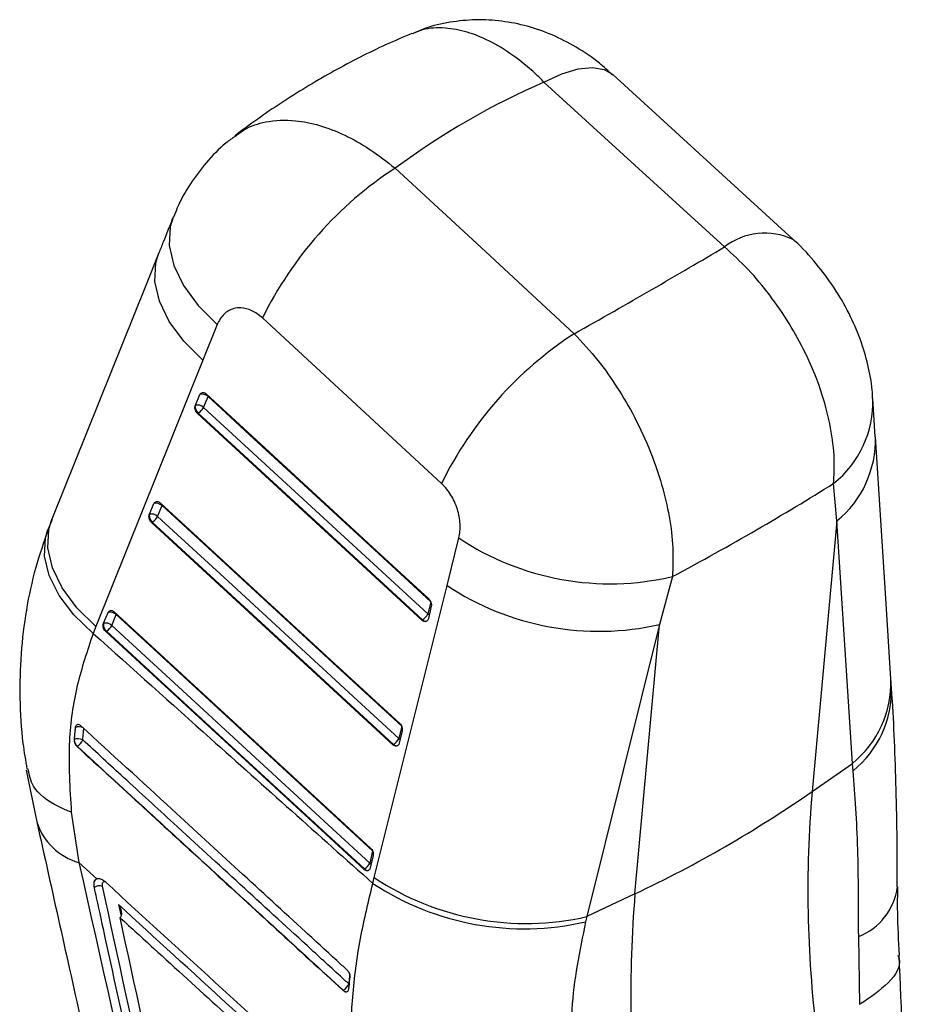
# Model space of a CAD drawing. Extents: x 50 to 498, y 43 to 374.
# Tile 26 of 26: x 405 to 451, y 324 to 373. Entities that reach past the tile are written whole.
import ezdxf

# ---------------------------------------------------------------- set-up
doc = ezdxf.new("R2010")
doc.units = 0
doc.header["$LTSCALE"] = 1.333333
doc.layers.get('0').update_dxf_attribs({"linetype": 'CONTINUOUS'})

msp = doc.modelspace()

# ---------------------------------------------------------------- linework, layer by layer
at = {"color": 7, "linetype": 'CONTINUOUS'}
for p, q in [((443.7711, 362.211), (434.8286, 370.3929)), ((426.3297, 350.1117), (417.4511, 358.3209)), ((415.1997, 357.9901), (414.491, 356.2292)), ((414.491, 356.2292), (409.1813, 343.0118)), ((414.1212, 353.9881), (414.3453, 354.5203)), ((414.527, 353.8871), (414.7512, 354.4192)), ((447.8467, 352.4302), (447.7263, 354.3216)), ((414.1151, 353.9722), (414.1212, 353.9881)), ((414.2291, 353.5776), (414.2647, 353.5981)), ((425.3563, 343.3297), (414.2291, 353.5776)), ((445.9386, 348.2522), (445.7764, 350.1059)), ((411.8435, 348.5809), (412.0677, 349.1131)), ((412.2494, 348.4798), (412.4736, 349.0121)), ((407.0157, 348.325), (406.7355, 347.6381)), ((411.8375, 348.5649), (411.8435, 348.5809)), ((445.9386, 348.2522), (444.7088, 334.8273)), ((446.707, 336.223), (445.9386, 348.2522)), ((411.9515, 348.1704), (411.9871, 348.191)), ((423.9154, 337.1503), (411.9515, 348.1704)), ((426.6046, 345.0578), (427.1881, 347.4072)), ((437.7828, 345.4906), (437.1502, 343.1174)), ((422.9961, 330.5647), (426.6046, 345.0578)), ((425.7961, 344.2473), (425.6542, 343.6391)), ((425.8196, 344.0169), (425.6778, 343.4087)), ((409.5658, 343.1737), (409.79, 343.7059)), ((409.9716, 343.0726), (410.1958, 343.6048)), ((425.6778, 343.4087), (425.6533, 343.3453)), ((409.1813, 343.0118), (409.0501, 342.675)), ((409.5597, 343.1576), (409.5658, 343.1737)), ((425.392, 343.3502), (425.3563, 343.3297)), ((437.1502, 343.1174), (433.543, 328.6239)), ((435.9264, 329.7573), (437.1502, 343.1174)), ((409.6737, 342.7632), (409.7093, 342.7837)), ((422.4745, 330.971), (409.6737, 342.7632)), ((408.1665, 338.0043), (408.1065, 337.409)), ((408.1775, 338.053), (408.1665, 338.0043)), ((408.1665, 338.0043), (408.1696, 338.0061)), ((424.3551, 338.0679), (424.2133, 337.4597)), ((424.3786, 337.8376), (424.2368, 337.2294)), ((408.1095, 337.4107), (408.1065, 337.409)), ((408.2521, 337.0664), (408.2632, 337.0728)), ((423.951, 337.1709), (423.9154, 337.1503)), ((424.2368, 337.2294), (424.2124, 337.166)), ((444.7088, 334.8273), (446.707, 336.223)), ((446.7407, 335.8553), (446.707, 336.223)), ((405.7335, 335.8969), (406.2547, 333.3299)), ((407.9696, 333.8054), (408.3487, 331.3094)), ((422.9142, 331.8886), (422.7724, 331.2804)), ((422.9377, 331.6583), (422.7959, 331.0501)), ((409.2382, 330.4973), (408.3487, 331.3094)), ((422.5101, 330.9916), (422.4745, 330.971)), ((422.7959, 331.0501), (422.7715, 330.9868)), ((422.9247, 330.2748), (422.9961, 330.5647)), ((435.9264, 329.7573), (433.543, 328.6239)), ((410.3926, 328.5822), (410.3861, 328.5774)), ((433.543, 328.6239), (433.4744, 328.3658)), ((447.081, 324.2726), (447.0205, 327.6366)), ((421.4575, 324.9711), (421.4478, 324.9655)), ((421.72, 324.9689), (421.737, 325.0369))]:
    msp.add_line(p, q, dxfattribs=at)
at = {"color": 8, "linetype": 'CONTINUOUS'}
for p, q in [((414.7512, 354.4192), (414.7659, 354.4583)), ((412.4736, 349.0121), (412.4883, 349.0511)), ((410.2102, 343.6427), (410.1958, 343.6048)), ((410.3088, 329.2193), (410.4341, 328.6418)), ((421.7304, 325.2887), (421.7642, 325.2639))]:
    msp.add_line(p, q, dxfattribs=at)
at = {"color": 8, "linetype": 'CONTINUOUS', "flags": 128}
for points in [[(431.4134, 370.0235), (432.3011, 370.4315), (433.1084, 370.6754), (433.8133, 370.7486), (434.3966, 370.649), (434.8279, 370.393)], [(413.0242, 363.3228), (412.877, 362.8361), (412.8275, 361.9112), (413.0472, 360.9297), (413.5284, 359.9257), (414.2543, 358.9344), (415.1997, 357.9901)], [(414.491, 356.2292), (413.5488, 357.1678), (412.824, 358.1533), (412.3417, 359.1516), (412.1185, 360.1283), (412.1621, 361.0497), (412.3114, 361.551)], [(409.1813, 343.0118), (408.2394, 343.9504), (407.5149, 344.9357), (407.0328, 345.9339), (406.8097, 346.9104), (406.8534, 347.8315), (407.0027, 348.3326)], [(409.0501, 342.675), (408.0974, 343.5934), (407.3635, 344.5595), (406.8739, 345.5398), (406.6456, 346.5004), (406.6864, 347.4079), (406.8063, 347.8281)], [(425.6542, 343.6391), (425.6932, 343.6093), (425.7185, 343.5832)], [(424.2133, 337.4597), (424.2522, 337.43), (424.2775, 337.4039)], [(422.8366, 331.2246), (422.8113, 331.2507), (422.7724, 331.2804)]]:
    msp.add_lwpolyline(points, dxfattribs=at)
at = {"color": 7, "linetype": 'CONTINUOUS', "flags": 128}
for points in [[(440.3639, 361.8454), (435.9266, 365.8997), (431.4134, 370.0235)], [(424.031, 365.7527), (428.5056, 361.614), (432.9085, 357.5415)], [(412.3115, 361.5512), (411.6622, 359.9344), (407.0027, 348.3328)], [(414.6525, 354.5563), (415.0652, 354.1761), (416.7164, 352.6555), (423.3209, 346.5731), (425.6975, 344.3844)], [(414.7512, 354.4192), (415.1639, 354.0391), (416.815, 352.5185), (423.4195, 346.436), (425.7961, 344.2473)], [(425.6542, 343.6391), (425.2415, 344.0192), (423.5904, 345.5399), (416.986, 351.6224), (414.527, 353.8871)], [(414.2647, 353.5981), (419.852, 348.4524), (425.392, 343.3502)], [(448.6189, 340.3968), (448.4125, 343.6324), (447.8494, 352.4275)], [(412.3749, 349.1491), (412.7876, 348.7689), (414.4386, 347.2482), (421.0424, 341.1655), (424.2565, 338.205)], [(412.4736, 349.0121), (412.8863, 348.6319), (414.5372, 347.1112), (421.1411, 341.0284), (424.3551, 338.0679)], [(424.2133, 337.4597), (423.8005, 337.8399), (422.1496, 339.3606), (415.5458, 345.4434), (412.2494, 348.4798)], [(411.9871, 348.191), (417.9927, 342.6591), (423.951, 337.1709)], [(410.0971, 343.7419), (410.5098, 343.3617), (412.1607, 341.8409), (418.7641, 335.7579), (422.8155, 332.0257)], [(410.1958, 343.6048), (410.6085, 343.2246), (412.2594, 341.7038), (418.8628, 335.6208), (422.9142, 331.8886)], [(422.7724, 331.2804), (422.3597, 331.6606), (420.7088, 333.1814), (414.1055, 339.2644), (409.9716, 343.0726)], [(409.7093, 342.7837), (416.1333, 336.8659), (422.5101, 330.9916)]]:
    msp.add_lwpolyline(points, dxfattribs=at)
at = {"color": 7, "linetype": 'CONTINUOUS'}
for centre, radius, start, end in [((434.2715, 350.0574), 18.7407, 123.12261, 153.83597), ((443.1504, 341.8451), 18.7423, 123.12437, 153.82781), ((414.4575, 354.1055), 0.4297, 46.90048, 105.14035), ((414.5609, 353.9335), 0.4475, 175.04231, 228.54569), ((414.2334, 353.5733), 0.4297, 46.90022, 105.13985), ((413.9032, 354.1899), 0.6935, 301.42314, 334.10566), ((412.1799, 348.6983), 0.4297, 46.89456, 105.1335), ((412.2834, 348.5264), 0.4475, 175.06341, 228.54309), ((411.9557, 348.1661), 0.4298, 46.89698, 105.13052), ((411.6256, 348.7827), 0.6934, 301.41808, 334.10089), ((434.6974, 358.6765), 13.542, 236.32246, 283.17003), ((434.1299, 356.3298), 13.5532, 236.27231, 282.8762), ((409.9021, 343.2911), 0.4297, 46.89227, 105.13156), ((425.0304, 343.942), 0.6934, 301.42135, 334.09847), ((410.0056, 343.1192), 0.4476, 175.07677, 228.54166), ((409.6779, 342.7588), 0.4298, 46.89533, 105.12842), ((409.348, 343.3754), 0.6932, 301.41067, 334.10215), ((408.3857, 337.9939), 0.2164, 164.14031, 176.75944), ((408.301, 336.9786), 0.4727, 60.22861, 113.90845), ((408.5807, 337.4212), 0.4714, 181.26916, 227.65084), ((407.9144, 337.649), 0.6736, 301.18488, 337.28056), ((423.5897, 337.7625), 0.6932, 301.41351, 334.10203), ((409.7652, 385.2163), 61.3197, 295.254229, 304.740394), ((502.485, 329.9177), 57.9845, 175.142888, 187.019251), ((422.1488, 331.5832), 0.6932, 301.41008, 334.10095), ((430.4291, 341.6416), 13.6206, 236.56698, 282.91945), ((430.522, 341.8353), 13.5523, 236.26681, 282.87991), ((409.3751, 329.6358), 0.5132, 73.44571, 122.54848), ((493.7026, 324.8477), 57.9845, 175.142888, 187.019251), ((421.1091, 325.5465), 0.6727, 301.19171, 337.46115)]:
    msp.add_arc(centre, radius, start, end, dxfattribs=at)
at = {"color": 8, "linetype": 'CONTINUOUS'}
for centre, radius, start, end in [((442.3648, 359.2531), 3.2747, 64.56214, 127.6635), ((442.5385, 354.1643), 5.1919, 308.58425, 1.69955), ((442.6758, 352.2714), 5.1768, 309.06994, 1.76667), ((425.5417, 343.4703), 0.1919, 218.71895, 289.46962), ((443.4454, 340.2417), 5.1757, 309.06205, 1.72744), ((443.4978, 339.8552), 5.1494, 309.03363, 1.84739), ((408.3519, 337.5715), 0.4713, 64.94377, 112.75984), ((424.1007, 337.2909), 0.1919, 218.71079, 289.47797), ((409.151, 334.2309), 3.0296, 197.28486, 254.6445), ((422.6598, 331.1116), 0.1919, 218.72024, 289.46249), ((445.8868, 330.4989), 3.0786, 291.6077, 352.53216), ((421.6071, 325.0906), 0.1914, 218.64288, 289.56146)]:
    msp.add_arc(centre, radius, start, end, dxfattribs=at)
at = {"color": 7, "linetype": 'CONTINUOUS'}
for centre, major_axis, ratio, start_param, end_param in [((455.336, 281.8113), (-16.1861, 90.5596), 0.6089873, 0.1438075, 0.2905116), ((388.2619, 343.8247), (69.8575, 32.3665), 0.1027641, 5.3572129, 5.5053293), ((388.2619, 343.8247), (73.4152, 24.125), 0.2278524, 5.3754371, 5.5342836)]:
    msp.add_ellipse(centre, major_axis=major_axis, ratio=ratio, start_param=start_param, end_param=end_param, dxfattribs=at)
at = {"color": 8, "linetype": 'CONTINUOUS'}
for points, knots in [([(431.4134, 370.0235), (431.2735, 370.1609), (430.7712, 370.6546), (429.8636, 371.3897), (428.7184, 372.0865), (427.5835, 372.5426), (426.4643, 372.7406), (425.5406, 372.7052), (425.0456, 372.4834), (424.877, 372.4079)], [0, 0, 0, 0, 0.0631356, 0.2267126, 0.3948933, 0.5555306, 0.72052, 0.9048502, 1, 1, 1, 1]), ([(416.1074, 367.3269), (416.2568, 367.4478), (416.6882, 367.7968), (417.6788, 368.1119), (418.9359, 368.179), (420.2762, 367.9089), (421.5174, 367.427), (422.79, 366.722), (423.6136, 366.0787), (424.031, 365.7527)], [0, 0, 0, 0, 0.0819304, 0.2365042, 0.4287222, 0.5691299, 0.7133573, 0.8547277, 1, 1, 1, 1]), ([(408.5357, 337.3889), (408.5465, 337.5109), (408.5631, 337.7006), (408.5848, 337.8891), (408.5925, 337.9564)], [0, 0, 0, 0, 0.6428739, 1, 1, 1, 1]), ([(409.2105, 330.4794), (409.1814, 330.4608), (409.1258, 330.4254), (409.102, 330.3504), (409.0907, 330.3147)], [0, 0, 0, 0, 0.5245653, 1, 1, 1, 1]), ([(409.5213, 330.1277), (409.5157, 330.1681), (409.5049, 330.246), (409.5339, 330.3272), (409.5722, 330.3704), (409.6063, 330.3716), (409.6141, 330.3719)], [0, 0, 0, 0, 0.3190256, 0.6159013, 0.9117667, 1, 1, 1, 1]), ([(421.7766, 325.7656), (421.7688, 325.6889), (421.7527, 325.5296), (421.7381, 325.371), (421.7304, 325.2887)], [0, 0, 0, 0, 0.4812189, 1, 1, 1, 1])]:
    msp.add_open_spline(points, degree=3, knots=knots, dxfattribs=at)
at = {"color": 7, "linetype": 'CONTINUOUS'}
for points, knots in [([(434.8119, 370.3706), (434.6005, 370.5704), (434.0461, 371.0944), (433.039, 371.7625), (431.8373, 372.3843), (430.5957, 372.8167), (429.3233, 373.0702), (428.0334, 373.1406), (426.7497, 373.012), (425.682, 372.7775), (425.0833, 372.507), (424.8776, 372.414)], [0, 0, 0, 0, 0.08086375, 0.21204578, 0.33756649, 0.45940049, 0.57900646, 0.6987124, 0.81778157, 0.937398, 1, 1, 1, 1]), ([(424.8658, 372.4344), (424.439, 372.2533), (423.1301, 371.698), (420.998, 370.6048), (418.5373, 369.1244), (416.9223, 367.9961), (416.1299, 367.3908), (416.0862, 367.3574)], [0, 0, 0, 0, 0.1380323, 0.4233462, 0.7090069, 0.9839451, 1, 1, 1, 1]), ([(416.1, 367.3369), (415.944, 367.226), (415.4149, 366.8499), (414.658, 366.0545), (413.8526, 364.9782), (413.3154, 364.057), (413.1031, 363.475), (413.0448, 363.3151)], [0, 0, 0, 0, 0.1119727, 0.3797448, 0.6372948, 0.900363, 1, 1, 1, 1]), ([(413.0242, 363.3218), (412.8575, 362.9091), (412.6193, 362.3194), (412.3832, 361.7279), (412.3124, 361.5504)], [0, 0, 0, 0, 0.6999993, 1, 1, 1, 1]), ([(447.7113, 354.3187), (447.7066, 354.4588), (447.6876, 355.023), (447.4929, 356.0052), (447.1196, 357.2797), (446.5611, 358.5613), (445.8291, 359.835), (444.9185, 361.0369), (444.2194, 361.8365), (443.7928, 362.1848), (443.763, 362.2091)], [0, 0, 0, 0, 0.0469194, 0.1888546, 0.3335296, 0.4911071, 0.6523433, 0.8165835, 0.9871756, 1, 1, 1, 1]), ([(445.7764, 350.1059), (445.7979, 350.5059), (445.845, 351.3848), (445.66, 352.87), (445.2155, 354.6428), (444.5061, 356.404), (443.5911, 358.0674), (442.63, 359.4669), (441.5505, 360.7576), (440.7594, 361.4828), (440.3639, 361.8454)], [0, 0, 0, 0, 0.1063098, 0.2335373, 0.3607629, 0.5233604, 0.6423494, 0.7613366, 0.8806685, 1, 1, 1, 1]), ([(417.4511, 358.3209), (417.4501, 358.3218), (417.285, 358.4739), (416.9265, 358.7198), (416.4291, 358.8468), (415.9527, 358.7944), (415.5049, 358.555), (415.3032, 358.1816), (415.1997, 357.9901)], [0, 0, 0, 0, 0.0012015, 0.2046358, 0.4080465, 0.5466765, 0.767426, 1, 1, 1, 1]), ([(432.9085, 357.5415), (433.3076, 357.1122), (434.0647, 356.298), (435.0657, 354.8791), (435.9603, 353.351), (436.7077, 351.7222), (437.2796, 350.0517), (437.6521, 348.4504), (437.8425, 346.898), (437.8027, 345.9598), (437.7828, 345.4906)], [0, 0, 0, 0, 0.1328494, 0.2520121, 0.371175, 0.5063243, 0.6288587, 0.7513945, 0.8756968, 1, 1, 1, 1]), ([(414.3453, 354.5203), (414.3553, 354.5391), (414.3778, 354.5816), (414.4345, 354.6208), (414.5071, 354.6314), (414.5839, 354.6104), (414.6303, 354.5738), (414.6525, 354.5563)], [0, 0, 0, 0, 0.1692394, 0.3813227, 0.5933936, 0.8054745, 1, 1, 1, 1]), ([(414.2291, 353.5776), (414.2073, 353.6012), (414.1636, 353.6483), (414.1193, 353.7425), (414.0975, 353.8415), (414.1, 353.92), (414.1116, 353.96), (414.1151, 353.9722)], [0, 0, 0, 0, 0.22320071, 0.44631791, 0.67104156, 0.89922744, 1, 1, 1, 1]), ([(427.1881, 347.4072), (427.1895, 347.4129), (427.2419, 347.6269), (427.2829, 348.0946), (427.17, 348.7247), (426.941, 349.3175), (426.6689, 349.7683), (426.4193, 350.0211), (426.3297, 350.1117)], [0, 0, 0, 0, 0.00666001, 0.25181128, 0.49718388, 0.63198742, 0.86797868, 1, 1, 1, 1]), ([(412.0677, 349.1131), (412.0777, 349.132), (412.1001, 349.1744), (412.1568, 349.2136), (412.2294, 349.2242), (412.3062, 349.2033), (412.3526, 349.1666), (412.3749, 349.1491)], [0, 0, 0, 0, 0.16888802, 0.38098957, 0.59306215, 0.80514144, 1, 1, 1, 1]), ([(411.9515, 348.1704), (411.9296, 348.194), (411.886, 348.2411), (411.8417, 348.3353), (411.8199, 348.4344), (411.8224, 348.5128), (411.8339, 348.5527), (411.8375, 348.5649)], [0, 0, 0, 0, 0.22326701, 0.4464885, 0.67129441, 0.89953134, 1, 1, 1, 1]), ([(406.8209, 347.8237), (406.6034, 347.1993), (406.1494, 345.8963), (405.7099, 343.8328), (405.442, 341.6661), (405.3932, 339.4535), (405.4968, 337.536), (405.6977, 336.3645), (405.7707, 335.9386)], [0, 0, 0, 0, 0.16554086, 0.34545754, 0.52668203, 0.70959774, 0.89442738, 1, 1, 1, 1]), ([(425.6975, 344.3844), (425.6994, 344.3826), (425.7243, 344.3593), (425.7679, 344.3044), (425.8114, 344.2099), (425.8309, 344.11), (425.8264, 344.0465), (425.8197, 344.0175), (425.8196, 344.0169)], [0, 0, 0, 0, 0.0203328, 0.26397, 0.5076343, 0.7512847, 0.9949253, 1, 1, 1, 1]), ([(409.79, 343.7059), (409.7999, 343.7247), (409.8223, 343.7671), (409.879, 343.8064), (409.9516, 343.817), (410.0284, 343.7961), (410.0749, 343.7594), (410.0971, 343.7419)], [0, 0, 0, 0, 0.1686949, 0.3807788, 0.5928454, 0.8049232, 1, 1, 1, 1]), ([(409.6737, 342.7632), (409.6519, 342.7867), (409.6082, 342.8338), (409.5639, 342.9281), (409.5422, 343.0271), (409.5447, 343.1055), (409.5562, 343.1454), (409.5597, 343.1576)], [0, 0, 0, 0, 0.2233197, 0.4465942, 0.6714547, 0.8997464, 1, 1, 1, 1]), ([(425.6533, 343.3453), (425.6376, 343.3241), (425.6061, 343.2818), (425.5355, 343.2561), (425.4578, 343.2635), (425.3963, 343.2951), (425.3645, 343.3226), (425.3563, 343.3297)], [0, 0, 0, 0, 0.2321843, 0.464459, 0.6945958, 0.9210614, 1, 1, 1, 1]), ([(409.0501, 342.675), (408.7635, 341.8185), (408.186, 340.0924), (407.7574, 337.1258), (407.8938, 334.9914), (407.9696, 333.8054)], [0, 0, 0, 0, 0.3044233, 0.6135013, 1, 1, 1, 1]), ([(409.0501, 342.675), (410.9913, 340.9365), (415.6136, 336.7969), (420.2408, 332.6691), (422.9247, 330.2748)], [0, 0, 0, 0, 0.4199753, 1, 1, 1, 1]), ([(448.6436, 340.0404), (448.6371, 340.1244), (448.6278, 340.2444), (448.6221, 340.3602), (448.6204, 340.3949)], [0, 0, 0, 0, 0.7007117, 1, 1, 1, 1]), ([(448.9377, 330.0981), (448.9363, 330.7659), (448.9328, 332.3259), (448.8928, 334.6481), (448.8145, 337.0609), (448.7322, 338.8478), (448.6561, 339.7914), (448.6376, 340.0208)], [0, 0, 0, 0, 0.1842048, 0.4303381, 0.6748818, 0.9209551, 1, 1, 1, 1]), ([(408.1696, 338.0061), (408.161, 337.9314), (408.1382, 337.7337), (408.1205, 337.5346), (408.1095, 337.4107)], [0, 0, 0, 0, 0.3775611, 1, 1, 1, 1]), ([(408.4618, 338.0764), (408.4391, 338.0945), (408.3923, 338.1316), (408.3182, 338.1534), (408.2512, 338.1445), (408.2025, 338.1082), (408.185, 338.0695), (408.1775, 338.053)], [0, 0, 0, 0, 0.201756, 0.415298, 0.6288302, 0.8423528, 1, 1, 1, 1]), ([(421.6524, 325.9708), (421.515, 326.0969), (420.8259, 326.7291), (417.9307, 329.3853), (413.671, 333.2943), (409.9637, 336.6976), (408.4618, 338.0764)], [0, 0, 0, 0, 0.0312554, 0.1566756, 0.6583562, 1, 1, 1, 1]), ([(424.2565, 338.205), (424.2583, 338.2033), (424.2832, 338.18), (424.3268, 338.1252), (424.3703, 338.0307), (424.3899, 337.9308), (424.3854, 337.8672), (424.3787, 337.8382), (424.3786, 337.8376)], [0, 0, 0, 0, 0.0199748, 0.2636147, 0.5072858, 0.7509147, 0.9945638, 1, 1, 1, 1]), ([(408.1065, 337.409), (408.1066, 337.3794), (408.1068, 337.3203), (408.1385, 337.2231), (408.1878, 337.1335), (408.2312, 337.0882), (408.2521, 337.0664)], [0, 0, 0, 0, 0.25478016, 0.50952024, 0.76405404, 1, 1, 1, 1]), ([(408.2521, 337.0664), (410.451, 335.0493), (414.8486, 331.0151), (419.2481, 326.982), (421.4478, 324.9655)], [0, 0, 0, 0, 0.5000001, 1, 1, 1, 1]), ([(408.2632, 337.0728), (410.4618, 335.0555), (412.6773, 333.0228), (417.0754, 328.9891), (419.2749, 326.9724), (421.4575, 324.9711)], [0, 0, 0, 0, 0.5000001, 0.5038302, 1, 1, 1, 1]), ([(421.7304, 325.2887), (421.5925, 325.4151), (420.9027, 326.0474), (418.0057, 328.7031), (414.4206, 331.9907), (410.7124, 335.392), (409.2109, 336.7695), (408.5357, 337.3889)], [0, 0, 0, 0, 0.0313582, 0.1567905, 0.6585206, 0.8464608, 1, 1, 1, 1]), ([(424.2124, 337.166), (424.1967, 337.1449), (424.1652, 337.1025), (424.0947, 337.0767), (424.017, 337.0841), (423.9554, 337.1157), (423.9236, 337.1432), (423.9154, 337.1503)], [0, 0, 0, 0, 0.2321067, 0.464302, 0.694361, 0.9207455, 1, 1, 1, 1]), ([(407.9696, 333.8054), (407.9377, 333.8175), (407.7106, 333.9037), (406.928, 334.2613), (406.0068, 334.9306), (405.8844, 335.6562), (405.8349, 335.9502)], [0, 0, 0, 0, 0.0251014, 0.1785665, 0.6671094, 1, 1, 1, 1]), ([(447.0205, 327.6366), (447.0176, 329.1144), (447.0131, 331.3559), (446.8945, 334.0231), (446.792, 335.2446), (446.7407, 335.8553)], [0, 0, 0, 0, 0.4917689, 0.7458881, 1, 1, 1, 1]), ([(406.2574, 333.3314), (407.012, 329.9378), (410.0703, 316.1835), (413.1084, 302.4148), (415.3969, 292.0434)], [0, 0, 0, 0, 0.2467362, 1, 1, 1, 1]), ([(422.8155, 332.0257), (422.8377, 332.0019), (422.8819, 331.9543), (422.9266, 331.8591), (422.9484, 331.7597), (422.9453, 331.6927), (422.9383, 331.6612), (422.9377, 331.6583)], [0, 0, 0, 0, 0.2436438, 0.4873095, 0.7309661, 0.974592, 1, 1, 1, 1]), ([(408.3487, 331.3094), (410.5257, 321.6035), (413.614, 307.8352), (416.7142, 294.0482), (417.6289, 289.9802)], [0, 0, 0, 0, 0.7049425, 1, 1, 1, 1]), ([(422.7715, 330.9868), (422.7558, 330.9656), (422.7244, 330.9232), (422.6538, 330.8974), (422.5762, 330.9047), (422.5145, 330.9363), (422.4827, 330.9639), (422.4745, 330.971)], [0, 0, 0, 0, 0.2320462, 0.464193, 0.6941997, 0.9205349, 1, 1, 1, 1]), ([(409.0907, 330.3147), (409.0848, 330.2592), (409.0766, 330.1836), (409.0943, 330.0926), (409.099, 330.0684)], [0, 0, 0, 0, 0.7345276, 1, 1, 1, 1]), ([(409.2382, 330.4973), (409.232, 330.4952), (409.1861, 330.4794), (409.1254, 330.4284), (409.1009, 330.3479), (409.0907, 330.3147)], [0, 0, 0, 0, 0.0838545, 0.6218102, 1, 1, 1, 1]), ([(409.6765, 330.3263), (409.6213, 330.3707), (409.5108, 330.4595), (409.3552, 330.5149), (409.2749, 330.5029), (409.2382, 330.4973)], [0, 0, 0, 0, 0.3514055, 0.7028, 1, 1, 1, 1]), ([(421.2754, 319.7303), (419.3417, 321.4959), (415.4742, 325.0272), (411.6091, 328.5599), (409.6765, 330.3263)], [0, 0, 0, 0, 0.4999999, 1, 1, 1, 1]), ([(421.9997, 318.8551), (421.9229, 319.7796), (421.7694, 321.6286), (421.8751, 324.4726), (422.2196, 327.3593), (422.6897, 329.303), (422.9247, 330.2748)], [0, 0, 0, 0, 0.2468887, 0.4937677, 0.7468861, 1, 1, 1, 1]), ([(409.099, 330.0684), (409.1361, 329.8974), (409.3216, 329.0423), (410.1006, 325.4506), (413.1438, 311.4173), (416.0267, 298.0576), (418.3185, 287.4368)], [0, 0, 0, 0, 0.0120414, 0.0602071, 0.2528704, 1, 1, 1, 1]), ([(418.7414, 287.5014), (417.2084, 294.6089), (414.1425, 308.8237), (411.0617, 323.0264), (409.5213, 330.1277)], [0, 0, 0, 0, 0.5000018, 1, 1, 1, 1]), ([(449.0478, 326.7205), (449.0072, 327.4369), (448.9422, 328.5837), (448.955, 329.6878), (448.9598, 330.1023)], [0, 0, 0, 0, 0.6246747, 1, 1, 1, 1]), ([(421.0549, 319.4102), (419.2981, 321.0129), (415.715, 324.2819), (412.1341, 327.5523), (410.3088, 329.2193)], [0, 0, 0, 0, 0.4902756, 1, 1, 1, 1]), ([(410.3088, 329.2193), (410.3094, 329.2183), (410.349, 329.1508), (410.4137, 329.0148), (410.4604, 328.8307), (410.4572, 328.6982), (410.4326, 328.6219), (410.4048, 328.5944), (410.3926, 328.5822)], [0, 0, 0, 0, 0.00532025, 0.33558715, 0.64051069, 0.80901092, 0.9156971, 1, 1, 1, 1]), ([(419.2397, 287.7803), (417.7574, 294.623), (414.8107, 308.2264), (411.855, 321.8211), (410.3861, 328.5774)], [0, 0, 0, 0, 0.5030114, 1, 1, 1, 1]), ([(410.3861, 328.5774), (410.3902, 328.5737), (410.9474, 328.0648), (413.7172, 325.5353), (417.1386, 322.4122), (420.0079, 319.795), (420.6629, 319.1975)], [0, 0, 0, 0, 0.0011842, 0.1627191, 0.8088574, 1, 1, 1, 1]), ([(433.4744, 328.3658), (433.1807, 326.9194), (432.7351, 324.7246), (432.7519, 321.8083), (432.9431, 320.3559), (433.0387, 319.6297)], [0, 0, 0, 0, 0.4914153, 0.7456948, 1, 1, 1, 1]), ([(448.9707, 326.7088), (448.992, 326.6502), (449.1537, 326.2054), (448.6101, 325.3142), (447.5933, 324.6214), (447.0849, 324.2749)], [0, 0, 0, 0, 0.070489, 0.5352443, 1, 1, 1, 1]), ([(450.5238, 292.2986), (450.48, 293.3689), (450.1223, 302.1083), (449.6116, 313.5717), (449.1489, 323.969), (449.0268, 326.7141)], [0, 0, 0, 0, 0.0931464, 0.7605742, 1, 1, 1, 1]), ([(421.7955, 325.6232), (421.7958, 325.6265), (421.7987, 325.6578), (421.7938, 325.7238), (421.7628, 325.8203), (421.7136, 325.9075), (421.6718, 325.9508), (421.6524, 325.9708)], [0, 0, 0, 0, 0.0299399, 0.2813234, 0.5327119, 0.7840877, 1, 1, 1, 1]), ([(421.737, 325.0369), (421.7528, 325.2001), (421.7716, 325.3952), (421.7921, 325.5912), (421.7955, 325.6232)], [0, 0, 0, 0, 0.836635, 1, 1, 1, 1]), ([(421.4478, 324.9655), (421.4719, 324.9465), (421.5199, 324.9084), (421.5941, 324.8875), (421.659, 324.8974), (421.6998, 324.9304), (421.7153, 324.96), (421.72, 324.9689)], [0, 0, 0, 0, 0.2255004, 0.4509935, 0.6765824, 0.9023891, 1, 1, 1, 1])]:
    msp.add_open_spline(points, degree=3, knots=knots, dxfattribs=at)

doc.saveas('drawing.dxf')
